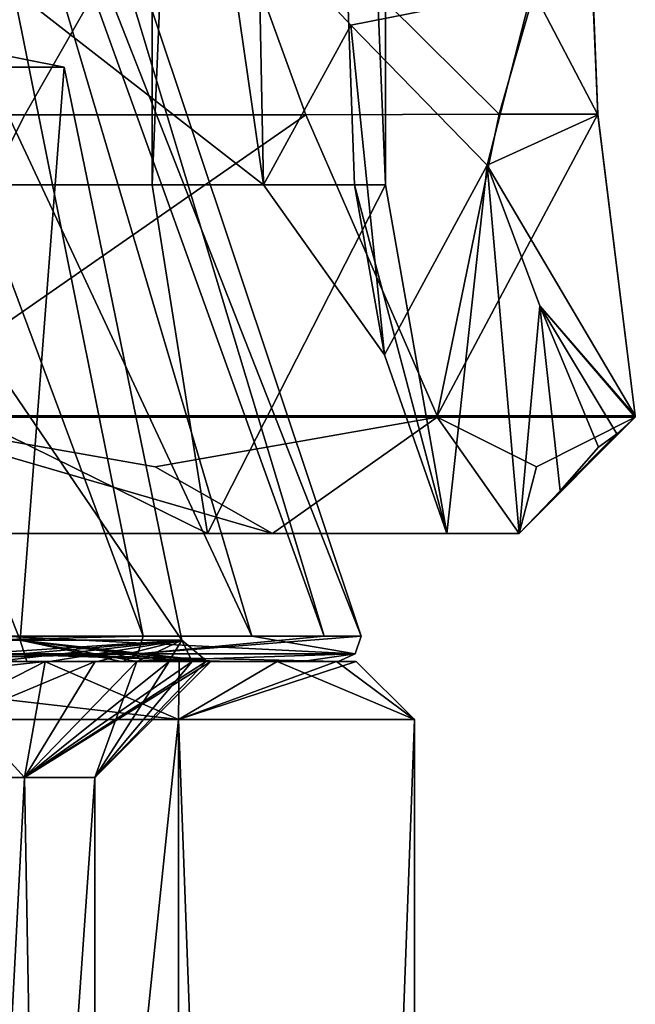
# Model space of a CAD drawing. Header units: millimetres. Extents: x -175 to 175, y 0 to 232.
# Tile 48 of 140: x -132.9 to -127.6, y 58.05 to 66.52. Entities that reach past the tile are written whole.
import ezdxf

# ---------------------------------------------------------------- set-up
doc = ezdxf.new("R2010")
doc.units = ezdxf.units.MM
doc.header["$LTSCALE"] = 65.185185
for name, color, linetype in [('1013', 7, 'CONTINUOUS'), ('1014', 7, 'CONTINUOUS'), ('1015', 7, 'CONTINUOUS'), ('1016', 7, 'CONTINUOUS'), ('1022', 7, 'CONTINUOUS'), ('1026', 7, 'CONTINUOUS'), ('1028', 7, 'CONTINUOUS'), ('1029', 7, 'CONTINUOUS'), ('1031', 7, 'CONTINUOUS'), ('1335', 7, 'CONTINUOUS'), ('1338', 7, 'CONTINUOUS'), ('1339', 7, 'CONTINUOUS'), ('1340', 7, 'CONTINUOUS'), ('1343', 7, 'CONTINUOUS'), ('1360', 7, 'CONTINUOUS'), ('1441', 7, 'CONTINUOUS'), ('1442', 7, 'CONTINUOUS'), ('1443', 7, 'CONTINUOUS'), ('1444', 7, 'CONTINUOUS'), ('1531', 7, 'CONTINUOUS'), ('1541', 7, 'CONTINUOUS'), ('1542', 7, 'CONTINUOUS'), ('940', 7, 'CONTINUOUS'), ('941', 7, 'CONTINUOUS'), ('942', 7, 'CONTINUOUS'), ('950', 7, 'CONTINUOUS'), ('951', 7, 'CONTINUOUS')]:
    doc.layers.add(name, color=color, linetype=linetype)

msp = doc.modelspace()

# ---------------------------------------------------------------- linework, layer by layer
at = {"layer": '1013', "color": 7, "linetype": 'CONTINUOUS', "true_color": 0xe0f2ff}
for points in [[(-133.1836, 61, 8.2929), (-132.6772, 61, 7.1753), (-134.6286, 60, 8.876), (-133.1836, 61, 8.2929)], [(-132.6772, 61, 7.1753), (-132.245, 61, 6.0269), (-134.6286, 60, 8.876), (-132.6772, 61, 7.1753)], [(-132.245, 61, 6.0269), (-132.8552, 60, 4.5954), (-134.6286, 60, 8.876), (-132.245, 61, 6.0269)], [(-131.25, 61), (-132.25, 60), (-132.8552, 60, 4.5954), (-131.25, 61)], [(-132.245, 61, 6.0269), (-131.8889, 61, 4.8528), (-132.8552, 60, 4.5954), (-132.245, 61, 6.0269)], [(-131.8889, 61, 4.8528), (-131.6103, 61, 3.6579), (-132.8552, 60, 4.5954), (-131.8889, 61, 4.8528)], [(-131.6103, 61, 3.6579), (-131.4104, 61, 2.4474), (-132.8552, 60, 4.5954), (-131.6103, 61, 3.6579)], [(-131.4104, 61, 2.4474), (-131.2901, 61, 1.2263), (-132.8552, 60, 4.5954), (-131.4104, 61, 2.4474)], [(-131.2901, 61, 1.2263), (-131.25, 61), (-132.8552, 60, 4.5954), (-131.2901, 61, 1.2263)]]:
    msp.add_3dface(points, dxfattribs=at)
at = {"layer": '1014', "color": 7, "linetype": 'CONTINUOUS', "true_color": 0xe0f2ff}
for points in [[(-134.6286, 60, -8.876), (-132.8552, 60, -4.5954), (-133.762, 61, -9.375), (-134.6286, 60, -8.876)], [(-132.8552, 60, -4.5954), (-132.6772, 61, -7.1753), (-133.762, 61, -9.375), (-132.8552, 60, -4.5954)], [(-132.8552, 60, -4.5954), (-132.25, 60), (-131.8889, 61, -4.8528), (-132.8552, 60, -4.5954)], [(-132.8552, 60, -4.5954), (-131.8889, 61, -4.8528), (-132.6772, 61, -7.1753), (-132.8552, 60, -4.5954)], [(-132.25, 60), (-131.25, 61), (-131.2901, 61, -1.2263), (-132.25, 60)], [(-132.25, 60), (-131.2901, 61, -1.2263), (-131.4104, 61, -2.4474), (-132.25, 60)], [(-132.25, 60), (-131.4104, 61, -2.4474), (-131.6103, 61, -3.6579), (-132.25, 60)], [(-132.25, 60), (-131.6103, 61, -3.6579), (-131.8889, 61, -4.8528), (-132.25, 60)]]:
    msp.add_3dface(points, dxfattribs=at)
at = {"layer": '1015', "color": 7, "linetype": 'CONTINUOUS', "true_color": 0xe0f2ff}
for points in [[(-135.8578, 61, 14.1421), (-137.2184, 60.5, 16.0275), (-131.5301, 60.5, 8.8946), (-135.8578, 61, 14.1421)], [(-132.6795, 61, 10), (-135.8578, 61, 14.1421), (-131.5301, 60.5, 8.8946), (-132.6795, 61, 10)], [(-130.6815, 61, 5.1763), (-132.6795, 61, 10), (-131.5301, 60.5, 8.8946), (-130.6815, 61, 5.1763)], [(-129.5, 60.5), (-130.6815, 61, 5.1763), (-131.5301, 60.5, 8.8946), (-129.5, 60.5)], [(-130.1711, 61, 2.6105), (-130.6815, 61, 5.1763), (-129.5, 60.5), (-130.1711, 61, 2.6105)], [(-130, 61), (-130.1711, 61, 2.6105), (-129.5, 60.5), (-130, 61)]]:
    msp.add_3dface(points, dxfattribs=at)
at = {"layer": '1016', "color": 7, "linetype": 'CONTINUOUS', "true_color": 0xe0f2ff}
for points in [[(-134.1329, 61, -12.1752), (-132.6795, 61, -10), (-137.2184, 60.5, -16.0275), (-134.1329, 61, -12.1752)], [(-132.6795, 61, -10), (-131.5301, 60.5, -8.8946), (-137.2184, 60.5, -16.0275), (-132.6795, 61, -10)], [(-132.6795, 61, -10), (-131.5224, 61, -7.6536), (-131.5301, 60.5, -8.8946), (-132.6795, 61, -10)], [(-131.5224, 61, -7.6536), (-130.6815, 61, -5.1763), (-131.5301, 60.5, -8.8946), (-131.5224, 61, -7.6536)], [(-130.6815, 61, -5.1763), (-130.1711, 61, -2.6105), (-131.5301, 60.5, -8.8946), (-130.6815, 61, -5.1763)], [(-130.1711, 61, -2.6105), (-130, 61), (-131.5301, 60.5, -8.8946), (-130.1711, 61, -2.6105)], [(-130, 61), (-129.5, 60.5), (-131.5301, 60.5, -8.8946), (-130, 61)]]:
    msp.add_3dface(points, dxfattribs=at)
at = {"layer": '1022', "color": 7, "linetype": 'CONTINUOUS', "true_color": 0xe0f2ff}
for points in [[(-133.801, 71, 4.3407), (-135.4764, 71, 8.3854), (-130.8991, 61.2179, 6.1988), (-133.801, 71, 4.3407)], [(-130.8991, 61.2179, 6.1988), (-135.4764, 71, 8.3854), (-133.0415, 61.2179, 10.7554), (-130.8991, 61.2179, 6.1988)], [(-135.4764, 71, -8.3854), (-133.801, 71, -4.3407), (-131.8345, 61.2179, -8.5606), (-135.4764, 71, -8.3854)], [(-134.535, 61.2179, -12.8103), (-135.4764, 71, -8.3854), (-131.8345, 61.2179, -8.5606), (-134.535, 61.2179, -12.8103)], [(-133.2295, 71), (-133.801, 71, 4.3407), (-129.9575, 61.2179, 1.2524), (-133.2295, 71)], [(-129.9575, 61.2179, 1.2524), (-133.801, 71, 4.3407), (-130.8991, 61.2179, 6.1988), (-129.9575, 61.2179, 1.2524)], [(-133.801, 71, -4.3407), (-133.2295, 71), (-130.276, 61.2179, -3.7727), (-133.801, 71, -4.3407)], [(-131.8345, 61.2179, -8.5606), (-133.801, 71, -4.3407), (-130.276, 61.2179, -3.7727), (-131.8345, 61.2179, -8.5606)], [(-130.276, 61.2179, -3.7727), (-133.2295, 71), (-129.9575, 61.2179, 1.2524), (-130.276, 61.2179, -3.7727)]]:
    msp.add_3dface(points, dxfattribs=at)
at = {"layer": '1026', "color": 7, "linetype": 'CONTINUOUS', "true_color": 0xe0f2ff}
for points in [[(-132.8911, 61.1812, -7.2421), (-134.8545, 66.1102, -8.7442), (-138.3531, 61.1812, -14.4746), (-132.8911, 61.1812, -7.2421)], [(-132.5115, 66.1102), (-134.8545, 66.1102, -8.7442), (-132.8911, 61.1812, -7.2421), (-132.5115, 66.1102)], [(-134.8545, 66.1102, 8.7442), (-132.5115, 66.1102), (-131.5006, 61.1812, 1.7139), (-134.8545, 66.1102, 8.7442)], [(-134.5127, 61.1812, 10.262), (-134.8545, 66.1102, 8.7442), (-131.5006, 61.1812, 1.7139), (-134.5127, 61.1812, 10.262)], [(-131.5006, 61.1812, 1.7139), (-132.5115, 66.1102), (-132.8911, 61.1812, -7.2421), (-131.5006, 61.1812, 1.7139)]]:
    msp.add_3dface(points, dxfattribs=at)
at = {"layer": '1028', "color": 7, "linetype": 'CONTINUOUS', "true_color": 0xe0f2ff}
for points in [[(-134.535, 61.2179, -12.8103), (-131.8345, 61.2179, -8.5606), (-138.2338, 61.065, -16.2097), (-134.535, 61.2179, -12.8103)], [(-131.8345, 61.2179, -8.5606), (-131.8793, 61.065, -8.5347), (-138.2338, 61.065, -16.2097), (-131.8345, 61.2179, -8.5606)], [(-133.0415, 61.2179, 10.7554), (-133.0863, 61.065, 10.7296), (-130.0092, 61.065, 1.2525), (-133.0415, 61.2179, 10.7554)], [(-130.8991, 61.2179, 6.1988), (-133.0415, 61.2179, 10.7554), (-130.0092, 61.065, 1.2525), (-130.8991, 61.2179, 6.1988)], [(-131.8345, 61.2179, -8.5606), (-130.276, 61.2179, -3.7727), (-131.8793, 61.065, -8.5347), (-131.8345, 61.2179, -8.5606)], [(-130.276, 61.2179, -3.7727), (-129.9575, 61.2179, 1.2524), (-131.8793, 61.065, -8.5347), (-130.276, 61.2179, -3.7727)], [(-129.9575, 61.2179, 1.2524), (-130.0092, 61.065, 1.2525), (-131.8793, 61.065, -8.5347), (-129.9575, 61.2179, 1.2524)], [(-129.9575, 61.2179, 1.2524), (-130.8991, 61.2179, 6.1988), (-130.0092, 61.065, 1.2525), (-129.9575, 61.2179, 1.2524)], [(-134.6765, 61, -12.6688), (-138.308, 61, -16.0812), (-131.8793, 61.065, -8.5347), (-134.6765, 61, -12.6688)], [(-131.8793, 61.065, -8.5347), (-138.308, 61, -16.0812), (-138.2338, 61.065, -16.2097), (-131.8793, 61.065, -8.5347)], [(-132.0076, 61, -8.4606), (-134.6765, 61, -12.6688), (-131.8793, 61.065, -8.5347), (-132.0076, 61, -8.4606)], [(-133.2142, 61, 10.6558), (-131.0918, 61, 6.1472), (-133.0863, 61.065, 10.7296), (-133.2142, 61, 10.6558)], [(-131.0918, 61, 6.1472), (-130.1571, 61, 1.2525), (-133.0863, 61.065, 10.7296), (-131.0918, 61, 6.1472)], [(-133.0863, 61.065, 10.7296), (-130.1571, 61, 1.2525), (-130.0092, 61.065, 1.2525), (-133.0863, 61.065, 10.7296)], [(-130.4689, 61, -3.7209), (-132.0076, 61, -8.4606), (-130.0092, 61.065, 1.2525), (-130.4689, 61, -3.7209)], [(-130.0092, 61.065, 1.2525), (-132.0076, 61, -8.4606), (-131.8793, 61.065, -8.5347), (-130.0092, 61.065, 1.2525)], [(-130.1571, 61, 1.2525), (-130.4689, 61, -3.7209), (-130.0092, 61.065, 1.2525), (-130.1571, 61, 1.2525)]]:
    msp.add_3dface(points, dxfattribs=at)
at = {"layer": '1029', "color": 7, "linetype": 'CONTINUOUS', "true_color": 0xe0f2ff}
for points in [[(-133.9082, 61, -9.6776), (-132.8329, 61, -7.6087), (-138.3531, 61.1812, -14.4746), (-133.9082, 61, -9.6776)], [(-132.8329, 61, -7.6087), (-132.8911, 61.1812, -7.2421), (-138.3531, 61.1812, -14.4746), (-132.8329, 61, -7.6087)], [(-134.2603, 61, 10.2403), (-134.5127, 61.1812, 10.262), (-131.5006, 61.1812, 1.7139), (-134.2603, 61, 10.2403)], [(-133.6549, 61, 9.2434), (-134.2603, 61, 10.2403), (-131.5006, 61.1812, 1.7139), (-133.6549, 61, 9.2434)], [(-133.1126, 61, 8.2107), (-133.6549, 61, 9.2434), (-131.5006, 61.1812, 1.7139), (-133.1126, 61, 8.2107)], [(-132.6354, 61, 7.1465), (-133.1126, 61, 8.2107), (-131.5006, 61.1812, 1.7139), (-132.6354, 61, 7.1465)], [(-132.8329, 61, -7.6087), (-132.0223, 61, -5.4225), (-132.8911, 61.1812, -7.2421), (-132.8329, 61, -7.6087)], [(-132.0223, 61, -5.4225), (-131.8884, 61, -4.8529), (-132.8911, 61.1812, -7.2421), (-132.0223, 61, -5.4225)], [(-131.4889, 61, -3.1528), (-131.3288, 61, -1.9974), (-132.8911, 61.1812, -7.2421), (-131.4889, 61, -3.1528)], [(-131.3288, 61, -1.9974), (-131.2408, 61, -0.8344), (-132.8911, 61.1812, -7.2421), (-131.3288, 61, -1.9974)], [(-131.2408, 61, -0.8344), (-131.2252, 61, 0.3319), (-132.8911, 61.1812, -7.2421), (-131.2408, 61, -0.8344)], [(-131.2252, 61, 0.3319), (-131.2821, 61, 1.4969), (-132.8911, 61.1812, -7.2421), (-131.2252, 61, 0.3319)], [(-131.2821, 61, 1.4969), (-131.5006, 61.1812, 1.7139), (-132.8911, 61.1812, -7.2421), (-131.2821, 61, 1.4969)], [(-131.4889, 61, -3.1528), (-132.8911, 61.1812, -7.2421), (-131.8884, 61, -4.8529), (-131.4889, 61, -3.1528)], [(-132.2252, 61, 6.0546), (-132.6354, 61, 7.1465), (-131.5006, 61.1812, 1.7139), (-132.2252, 61, 6.0546)], [(-131.8836, 61, 4.9393), (-132.2252, 61, 6.0546), (-131.5006, 61.1812, 1.7139), (-131.8836, 61, 4.9393)], [(-131.6119, 61, 3.8051), (-131.8836, 61, 4.9393), (-131.5006, 61.1812, 1.7139), (-131.6119, 61, 3.8051)], [(-131.4111, 61, 2.6561), (-131.6119, 61, 3.8051), (-131.5006, 61.1812, 1.7139), (-131.4111, 61, 2.6561)], [(-131.2821, 61, 1.4969), (-131.4111, 61, 2.6561), (-131.5006, 61.1812, 1.7139), (-131.2821, 61, 1.4969)]]:
    msp.add_3dface(points, dxfattribs=at)
at = {"layer": '1031', "color": 7, "linetype": 'CONTINUOUS', "true_color": 0xe0f2ff}
for points in [[(-134.8545, 66.1102, -8.7442), (-132.5115, 66.1102), (-133.1668, 66.2404, -3.8421), (-134.8545, 66.1102, -8.7442)], [(-132.5115, 66.1102), (-134.8545, 66.1102, 8.7442), (-133.1668, 66.2404, 3.8421), (-132.5115, 66.1102)], [(-132.5115, 66.1102), (-133.1668, 66.2404, 3.8421), (-133.1668, 66.2404, -3.8421), (-132.5115, 66.1102)]]:
    msp.add_3dface(points, dxfattribs=at)
at = {"layer": '1335', "color": 7, "linetype": 'CONTINUOUS', "true_color": 0xe0f2ff}
for points in [[(-130.7992, 65.1, -6.4335), (-131.7554, 113.6, -8.7862), (-135.2901, 68.5896, -13.9169), (-130.7992, 65.1, -6.4335)], [(-129.75, 113.6), (-131.7554, 113.6, -8.7862), (-129.75, 65.1), (-129.75, 113.6)], [(-129.75, 65.1), (-131.7554, 113.6, -8.7862), (-130.014, 65.1, -3.2593), (-129.75, 65.1)], [(-130.014, 65.1, -3.2593), (-131.7554, 113.6, -8.7862), (-130.7992, 65.1, -6.4335), (-130.014, 65.1, -3.2593)]]:
    msp.add_3dface(points, dxfattribs=at)
at = {"layer": '1338', "color": 7, "linetype": 'CONTINUOUS', "true_color": 0xe0f2ff}
for points in [[(-137.0445, 62.1, 16.2457), (-131.2788, 62.1, 9.0157), (-136.6573, 62.1, 16.7312), (-137.0445, 62.1, 16.2457)], [(-136.6573, 62.1, 16.7312), (-131.2788, 62.1, 9.0157), (-130.7193, 62.1, 9.2851), (-136.6573, 62.1, 16.7312)], [(-131.2788, 62.1, 9.0157), (-129.221, 62.1), (-130.7193, 62.1, 9.2851), (-131.2788, 62.1, 9.0157)], [(-130.7193, 62.1, 9.2851), (-129.221, 62.1), (-128.6, 62.1), (-130.7193, 62.1, 9.2851)]]:
    msp.add_3dface(points, dxfattribs=at)
at = {"layer": '1339', "color": 7, "linetype": 'CONTINUOUS', "true_color": 0xe0f2ff}
for points in [[(-137.3743, 113.6, 15.8321), (-131.7554, 113.6, 8.7862), (-137.3742, 65.1, 15.8319), (-137.3743, 113.6, 15.8321)], [(-137.3742, 65.1, 15.8319), (-131.7554, 113.6, 8.7862), (-131.7553, 65.1, 8.786), (-137.3742, 65.1, 15.8319)], [(-131.7554, 113.6, 8.7862), (-129.75, 113.6), (-131.7553, 65.1, 8.786), (-131.7554, 113.6, 8.7862)], [(-129.75, 113.6), (-129.75, 65.1), (-131.7553, 65.1, 8.786), (-129.75, 113.6)]]:
    msp.add_3dface(points, dxfattribs=at)
at = {"layer": '1340', "color": 7, "linetype": 'CONTINUOUS', "true_color": 0xe0f2ff}
for points in [[(-131.2788, 62.1, 9.0157), (-137.0445, 62.1, 16.2457), (-137.3742, 65.1, 15.8319), (-131.2788, 62.1, 9.0157)], [(-131.2788, 62.1, 9.0157), (-137.3742, 65.1, 15.8319), (-131.7553, 65.1, 8.786), (-131.2788, 62.1, 9.0157)], [(-129.75, 65.1), (-131.2788, 62.1, 9.0157), (-131.7553, 65.1, 8.786), (-129.75, 65.1)], [(-129.75, 65.1), (-129.221, 62.1), (-131.2788, 62.1, 9.0157), (-129.75, 65.1)], [(-130.014, 65.1, -3.2593), (-130.7992, 65.1, -6.4335), (-129.758, 63.6358, -3.2936), (-130.014, 65.1, -3.2593)], [(-129.75, 65.1), (-130.014, 65.1, -3.2593), (-129.221, 62.1), (-129.75, 65.1)], [(-129.221, 62.1), (-130.014, 65.1, -3.2593), (-129.758, 63.6358, -3.2936), (-129.221, 62.1)]]:
    msp.add_3dface(points, dxfattribs=at)
at = {"layer": '1343', "color": 7, "linetype": 'CONTINUOUS', "true_color": 0xe0f2ff}
for points in [[(-136.6573, 62.1, 16.7312), (-130.7193, 62.1, 9.2851), (-134.1605, 63.1, 15.8395), (-136.6573, 62.1, 16.7312)], [(-134.1605, 63.1, 15.8395), (-130.7193, 62.1, 9.2851), (-131.7307, 62.6729, 12.2083), (-134.1605, 63.1, 15.8395)], [(-131.7307, 62.6729, 12.2083), (-130.7193, 62.1, 9.2851), (-129.3047, 63.1, 8.5723), (-131.7307, 62.6729, 12.2083)], [(-130.7193, 62.1, 9.2851), (-128.6, 62.1), (-129.3047, 63.1, 8.5723), (-130.7193, 62.1, 9.2851)], [(-129.3047, 63.1, 8.5723), (-128.6, 62.1), (-128.4493, 62.6729, 4.2867), (-129.3047, 63.1, 8.5723)], [(-127.5996, 63.1), (-128.6, 62.1), (-127.7579, 62.9564, -0.7973), (-127.5996, 63.1)], [(-128.6, 62.1), (-127.5996, 63.1), (-128.4493, 62.6729, 4.2867), (-128.6, 62.1)], [(-127.7579, 62.9564, -0.7973), (-128.6, 62.1), (-128.2472, 62.467, -0.7871), (-127.7579, 62.9564, -0.7973)], [(-127.9151, 62.8422, -1.5916), (-127.7579, 62.9564, -0.7973), (-128.2472, 62.467, -0.7871), (-127.9151, 62.8422, -1.5916)]]:
    msp.add_3dface(points, dxfattribs=at)
at = {"layer": '1360', "color": 7, "linetype": 'CONTINUOUS', "true_color": 0xe0f2ff}
for points in [[(-130.7992, 65.1, -6.4335), (-135.2901, 68.5896, -13.9169), (-131.1696, 67.6797, -11.9656), (-130.7992, 65.1, -6.4335)], [(-130.0469, 66.473, -9.3779), (-130.7992, 65.1, -6.4335), (-131.1696, 67.6797, -11.9656), (-130.0469, 66.473, -9.3779)], [(-129.758, 63.6358, -3.2936), (-130.7992, 65.1, -6.4335), (-130.0469, 66.473, -9.3779), (-129.758, 63.6358, -3.2936)], [(-128.8743, 65.2667, -6.791), (-129.758, 63.6358, -3.2936), (-130.0469, 66.473, -9.3779), (-128.8743, 65.2667, -6.791)], [(-129.221, 62.1), (-129.758, 63.6358, -3.2936), (-128.8743, 65.2667, -6.791), (-129.221, 62.1)], [(-128.6, 62.1), (-129.221, 62.1), (-128.8743, 65.2667, -6.791), (-128.6, 62.1)], [(-128.42, 64.0581, -4.1991), (-128.6, 62.1), (-128.8743, 65.2667, -6.791), (-128.42, 64.0581, -4.1991)], [(-128.2472, 62.467, -0.7871), (-128.6, 62.1), (-128.42, 64.0581, -4.1991), (-128.2472, 62.467, -0.7871)], [(-127.9151, 62.8422, -1.5916), (-128.2472, 62.467, -0.7871), (-128.42, 64.0581, -4.1991), (-127.9151, 62.8422, -1.5916)]]:
    msp.add_3dface(points, dxfattribs=at)
at = {"layer": '1441', "color": 7, "linetype": 'CONTINUOUS', "true_color": 0xe0f2ff}
for points in [[(-137.555, 68.2895, 18.6253), (-135.9264, 65.7, 17.1487), (-131.3747, 68.2895, 12.445), (-137.555, 68.2895, 18.6253)], [(-131.3747, 68.2895, 12.445), (-135.9264, 65.7, 17.1487), (-132.8513, 65.7, 14.0736), (-131.3747, 68.2895, 12.445)], [(-135.9264, 65.7, 17.1487), (-134.1605, 63.1105, 15.8395), (-132.8513, 65.7, 14.0736), (-135.9264, 65.7, 17.1487)]]:
    msp.add_3dface(points, dxfattribs=at)
at = {"layer": '1442', "color": 7, "linetype": 'CONTINUOUS', "true_color": 0xe0f2ff}
for points in [[(-128.0266, 68.3, 4.3619), (-131.3747, 68.2895, 12.445), (-128.7696, 65.7053, 6.4355), (-128.0266, 68.3, 4.3619)], [(-131.3747, 68.2895, 12.445), (-130.4352, 65.7, 10.4576), (-128.7696, 65.7053, 6.4355), (-131.3747, 68.2895, 12.445)], [(-130.4352, 65.7, 10.4576), (-129.3047, 63.1105, 8.5723), (-128.7696, 65.7053, 6.4355), (-130.4352, 65.7, 10.4576)]]:
    msp.add_3dface(points, dxfattribs=at)
at = {"layer": '1443', "color": 7, "linetype": 'CONTINUOUS', "true_color": 0xe0f2ff}
for points in [[(-128.03, 68.2981, -4.3702), (-128.0266, 68.3, 4.3619), (-127.923, 65.7053, 2.1789), (-128.03, 68.2981, -4.3702)], [(-128.03, 68.2895, -4.3701), (-128.03, 68.2981, -4.3702), (-127.923, 65.7053, 2.1789), (-128.03, 68.2895, -4.3701)], [(-127.9225, 65.7, -2.1744), (-128.03, 68.2895, -4.3701), (-127.923, 65.7053, 2.1789), (-127.9225, 65.7, -2.1744)], [(-127.5996, 63.1105), (-127.9225, 65.7, -2.1744), (-127.923, 65.7053, 2.1789), (-127.5996, 63.1105)]]:
    msp.add_3dface(points, dxfattribs=at)
at = {"layer": '1444', "color": 7, "linetype": 'CONTINUOUS', "true_color": 0xe0f2ff}
for points in [[(-130.0469, 66.473, -9.3779), (-131.1696, 67.6797, -11.9656), (-128.4878, 66.7804, -5.5711), (-130.0469, 66.473, -9.3779)], [(-128.8743, 65.2667, -6.791), (-130.0469, 66.473, -9.3779), (-128.4878, 66.7804, -5.5711), (-128.8743, 65.2667, -6.791)]]:
    msp.add_3dface(points, dxfattribs=at)
at = {"layer": '1531', "color": 7, "linetype": 'CONTINUOUS', "true_color": 0xe0f2ff}
for points in [[(-128.03, 68.2895, -4.3701), (-127.9225, 65.7, -2.1744), (-128.4878, 66.7804, -5.5711), (-128.03, 68.2895, -4.3701)], [(-127.9225, 65.7, -2.1744), (-128.8743, 65.2667, -6.791), (-128.4878, 66.7804, -5.5711), (-127.9225, 65.7, -2.1744)], [(-128.8743, 65.2667, -6.791), (-127.9225, 65.7, -2.1744), (-127.5996, 63.1105), (-128.8743, 65.2667, -6.791)], [(-128.42, 64.0581, -4.1991), (-128.8743, 65.2667, -6.791), (-127.5996, 63.1105), (-128.42, 64.0581, -4.1991)], [(-127.5996, 63.1), (-127.7579, 62.9564, -0.7973), (-128.42, 64.0581, -4.1991), (-127.5996, 63.1)], [(-127.5996, 63.1), (-128.42, 64.0581, -4.1991), (-127.5996, 63.1052, 0), (-127.5996, 63.1)], [(-127.7579, 62.9564, -0.7973), (-127.9151, 62.8422, -1.5916), (-128.42, 64.0581, -4.1991), (-127.7579, 62.9564, -0.7973)], [(-128.42, 64.0581, -4.1991), (-127.5996, 63.1105), (-127.5996, 63.1052, 0), (-128.42, 64.0581, -4.1991)]]:
    msp.add_3dface(points, dxfattribs=at)
at = {"layer": '1541', "color": 7, "linetype": 'CONTINUOUS', "true_color": 0xe0f2ff}
for points in [[(-131.3747, 68.2895, 12.445), (-132.8513, 65.7, 14.0736), (-130.4352, 65.7, 10.4576), (-131.3747, 68.2895, 12.445)], [(-132.8513, 65.7, 14.0736), (-134.1605, 63.1105, 15.8395), (-130.4352, 65.7, 10.4576), (-132.8513, 65.7, 14.0736)], [(-134.1605, 63.1105, 15.8395), (-129.3047, 63.1105, 8.5723), (-130.4352, 65.7, 10.4576), (-134.1605, 63.1105, 15.8395)], [(-129.3047, 63.1105, 8.5723), (-134.1605, 63.1105, 15.8395), (-134.1605, 63.1052, 15.8395), (-129.3047, 63.1105, 8.5723)], [(-129.3047, 63.1105, 8.5723), (-134.1605, 63.1052, 15.8395), (-129.3047, 63.1052, 8.5723), (-129.3047, 63.1105, 8.5723)], [(-134.1605, 63.1, 15.8395), (-129.3047, 63.1, 8.5723), (-129.3047, 63.1052, 8.5723), (-134.1605, 63.1, 15.8395)], [(-134.1605, 63.1052, 15.8395), (-134.1605, 63.1, 15.8395), (-129.3047, 63.1052, 8.5723), (-134.1605, 63.1052, 15.8395)], [(-134.1605, 63.1, 15.8395), (-131.7307, 62.6729, 12.2083), (-129.3047, 63.1, 8.5723), (-134.1605, 63.1, 15.8395)]]:
    msp.add_3dface(points, dxfattribs=at)
at = {"layer": '1542', "color": 7, "linetype": 'CONTINUOUS', "true_color": 0xe0f2ff}
for points in [[(-128.0266, 68.3, 4.3619), (-128.7696, 65.7053, 6.4355), (-127.923, 65.7053, 2.1789), (-128.0266, 68.3, 4.3619)], [(-128.7696, 65.7053, 6.4355), (-129.3047, 63.1105, 8.5723), (-127.923, 65.7053, 2.1789), (-128.7696, 65.7053, 6.4355)], [(-129.3047, 63.1105, 8.5723), (-127.5996, 63.1105), (-127.923, 65.7053, 2.1789), (-129.3047, 63.1105, 8.5723)], [(-127.5996, 63.1105), (-129.3047, 63.1105, 8.5723), (-129.3047, 63.1052, 8.5723), (-127.5996, 63.1105)], [(-127.5996, 63.1052, 0), (-127.5996, 63.1105), (-129.3047, 63.1052, 8.5723), (-127.5996, 63.1052, 0)], [(-129.3047, 63.1, 8.5723), (-127.5996, 63.1), (-127.5996, 63.1052, 0), (-129.3047, 63.1, 8.5723)], [(-129.3047, 63.1, 8.5723), (-127.5996, 63.1052, 0), (-129.3047, 63.1052, 8.5723), (-129.3047, 63.1, 8.5723)], [(-127.5996, 63.1), (-129.3047, 63.1, 8.5723), (-128.4493, 62.6729, 4.2867), (-127.5996, 63.1)]]:
    msp.add_3dface(points, dxfattribs=at)
at = {"layer": '940', "color": 7, "linetype": 'CONTINUOUS', "true_color": 0xe0f2ff}
for points in [[(-134.6286, 60, -8.876), (-134.628, 26, -8.875), (-132.8552, 60, -4.5954), (-134.6286, 60, -8.876)], [(-134.628, 26, -8.875), (-132.25, 26), (-132.8552, 60, -4.5954), (-134.628, 26, -8.875)], [(-132.8552, 60, -4.5954), (-132.25, 26), (-132.25, 60), (-132.8552, 60, -4.5954)]]:
    msp.add_3dface(points, dxfattribs=at)
at = {"layer": '941', "color": 7, "linetype": 'CONTINUOUS', "true_color": 0xe0f2ff}
for points in [[(-135.8578, 61, 14.1421), (-132.6795, 61, 10), (-133.2142, 61, 10.6558), (-135.8578, 61, 14.1421)], [(-132.0076, 61, -8.4606), (-134.1329, 61, -12.1752), (-134.6765, 61, -12.6688), (-132.0076, 61, -8.4606)], [(-132.6795, 61, -10), (-134.1329, 61, -12.1752), (-132.0076, 61, -8.4606), (-132.6795, 61, -10)], [(-133.9082, 61, -9.6776), (-133.762, 61, -9.375), (-132.8329, 61, -7.6087), (-133.9082, 61, -9.6776)], [(-133.762, 61, -9.375), (-132.6772, 61, -7.1753), (-132.8329, 61, -7.6087), (-133.762, 61, -9.375)], [(-133.2142, 61, 10.6558), (-132.6795, 61, 10), (-131.0918, 61, 6.1472), (-133.2142, 61, 10.6558)], [(-132.6772, 61, 7.1753), (-133.1836, 61, 8.2929), (-133.1126, 61, 8.2107), (-132.6772, 61, 7.1753)], [(-132.6354, 61, 7.1465), (-132.6772, 61, 7.1753), (-133.1126, 61, 8.2107), (-132.6354, 61, 7.1465)], [(-132.8329, 61, -7.6087), (-132.6772, 61, -7.1753), (-132.0223, 61, -5.4225), (-132.8329, 61, -7.6087)], [(-131.5224, 61, -7.6536), (-132.6795, 61, -10), (-132.0076, 61, -8.4606), (-131.5224, 61, -7.6536)], [(-132.6795, 61, 10), (-130.6815, 61, 5.1763), (-131.0918, 61, 6.1472), (-132.6795, 61, 10)], [(-132.245, 61, 6.0269), (-132.6772, 61, 7.1753), (-132.2252, 61, 6.0546), (-132.245, 61, 6.0269)], [(-132.2252, 61, 6.0546), (-132.6772, 61, 7.1753), (-132.6354, 61, 7.1465), (-132.2252, 61, 6.0546)], [(-132.6772, 61, -7.1753), (-131.8889, 61, -4.8528), (-132.0223, 61, -5.4225), (-132.6772, 61, -7.1753)], [(-131.8889, 61, 4.8528), (-132.245, 61, 6.0269), (-131.8836, 61, 4.9393), (-131.8889, 61, 4.8528)], [(-131.8836, 61, 4.9393), (-132.245, 61, 6.0269), (-132.2252, 61, 6.0546), (-131.8836, 61, 4.9393)], [(-132.0223, 61, -5.4225), (-131.8889, 61, -4.8528), (-131.8884, 61, -4.8529), (-132.0223, 61, -5.4225)], [(-130.4689, 61, -3.7209), (-131.5224, 61, -7.6536), (-132.0076, 61, -8.4606), (-130.4689, 61, -3.7209)], [(-131.6103, 61, 3.6579), (-131.8889, 61, 4.8528), (-131.6119, 61, 3.8051), (-131.6103, 61, 3.6579)], [(-131.6119, 61, 3.8051), (-131.8889, 61, 4.8528), (-131.8836, 61, 4.9393), (-131.6119, 61, 3.8051)], [(-131.8889, 61, -4.8528), (-131.6103, 61, -3.6579), (-131.4889, 61, -3.1528), (-131.8889, 61, -4.8528)], [(-131.4889, 61, -3.1528), (-131.8884, 61, -4.8529), (-131.8889, 61, -4.8528), (-131.4889, 61, -3.1528)], [(-131.4111, 61, 2.6561), (-131.6103, 61, 3.6579), (-131.6119, 61, 3.8051), (-131.4111, 61, 2.6561)], [(-131.4104, 61, 2.4474), (-131.6103, 61, 3.6579), (-131.4111, 61, 2.6561), (-131.4104, 61, 2.4474)], [(-131.6103, 61, -3.6579), (-131.4104, 61, -2.4474), (-131.4889, 61, -3.1528), (-131.6103, 61, -3.6579)], [(-130.6815, 61, -5.1763), (-131.5224, 61, -7.6536), (-130.4689, 61, -3.7209), (-130.6815, 61, -5.1763)], [(-131.4889, 61, -3.1528), (-131.4104, 61, -2.4474), (-131.3288, 61, -1.9974), (-131.4889, 61, -3.1528)], [(-131.2821, 61, 1.4969), (-131.4104, 61, 2.4474), (-131.4111, 61, 2.6561), (-131.2821, 61, 1.4969)], [(-131.2901, 61, 1.2263), (-131.4104, 61, 2.4474), (-131.2821, 61, 1.4969), (-131.2901, 61, 1.2263)], [(-131.4104, 61, -2.4474), (-131.2901, 61, -1.2263), (-131.3288, 61, -1.9974), (-131.4104, 61, -2.4474)], [(-131.3288, 61, -1.9974), (-131.2901, 61, -1.2263), (-131.2408, 61, -0.8344), (-131.3288, 61, -1.9974)], [(-131.25, 61), (-131.2901, 61, 1.2263), (-131.2252, 61, 0.3319), (-131.25, 61)], [(-131.2252, 61, 0.3319), (-131.2901, 61, 1.2263), (-131.2821, 61, 1.4969), (-131.2252, 61, 0.3319)], [(-131.2901, 61, -1.2263), (-131.25, 61), (-131.2408, 61, -0.8344), (-131.2901, 61, -1.2263)], [(-131.2408, 61, -0.8344), (-131.25, 61), (-131.2252, 61, 0.3319), (-131.2408, 61, -0.8344)], [(-130.6815, 61, 5.1763), (-130.1711, 61, 2.6105), (-131.0918, 61, 6.1472), (-130.6815, 61, 5.1763)], [(-131.0918, 61, 6.1472), (-130.1711, 61, 2.6105), (-130.1571, 61, 1.2525), (-131.0918, 61, 6.1472)], [(-130.1711, 61, -2.6105), (-130.6815, 61, -5.1763), (-130.4689, 61, -3.7209), (-130.1711, 61, -2.6105)], [(-130.1571, 61, 1.2525), (-130.1711, 61, -2.6105), (-130.4689, 61, -3.7209), (-130.1571, 61, 1.2525)], [(-130, 61), (-130.1711, 61, -2.6105), (-130.1571, 61, 1.2525), (-130, 61)], [(-130.1711, 61, 2.6105), (-130, 61), (-130.1571, 61, 1.2525), (-130.1711, 61, 2.6105)]]:
    msp.add_3dface(points, dxfattribs=at)
at = {"layer": '942', "color": 7, "linetype": 'CONTINUOUS', "true_color": 0xe0f2ff}
for points in [[(-137.2184, 60.5, -16.0275), (-131.5301, 60.5, -8.8946), (-137.2185, 5.8, -16.0276), (-137.2184, 60.5, -16.0275)], [(-137.2185, 5.8, -16.0276), (-131.5301, 60.5, -8.8946), (-131.5301, 5.8, -8.8946), (-137.2185, 5.8, -16.0276)], [(-129.5, 60.5), (-129.5, 5.8), (-131.5301, 5.8, -8.8946), (-129.5, 60.5)], [(-131.5301, 60.5, -8.8946), (-129.5, 60.5), (-131.5301, 5.8, -8.8946), (-131.5301, 60.5, -8.8946)]]:
    msp.add_3dface(points, dxfattribs=at)
at = {"layer": '950', "color": 7, "linetype": 'CONTINUOUS', "true_color": 0xe0f2ff}
for points in [[(-132.8552, 60, 4.5954), (-134.628, 26, 8.875), (-134.6286, 60, 8.876), (-132.8552, 60, 4.5954)], [(-132.25, 26), (-134.628, 26, 8.875), (-132.25, 60), (-132.25, 26)], [(-132.25, 60), (-134.628, 26, 8.875), (-132.8552, 60, 4.5954), (-132.25, 60)]]:
    msp.add_3dface(points, dxfattribs=at)
at = {"layer": '951', "color": 7, "linetype": 'CONTINUOUS', "true_color": 0xe0f2ff}
for points in [[(-131.5301, 5.8, 8.8946), (-137.2184, 60.5, 16.0275), (-137.2185, 5.8, 16.0276), (-131.5301, 5.8, 8.8946)], [(-131.5301, 60.5, 8.8946), (-137.2184, 60.5, 16.0275), (-131.5301, 5.8, 8.8946), (-131.5301, 60.5, 8.8946)], [(-129.5, 5.8), (-129.5, 60.5), (-131.5301, 60.5, 8.8946), (-129.5, 5.8)], [(-129.5, 5.8), (-131.5301, 60.5, 8.8946), (-131.5301, 5.8, 8.8946), (-129.5, 5.8)]]:
    msp.add_3dface(points, dxfattribs=at)

doc.saveas('drawing.dxf')
